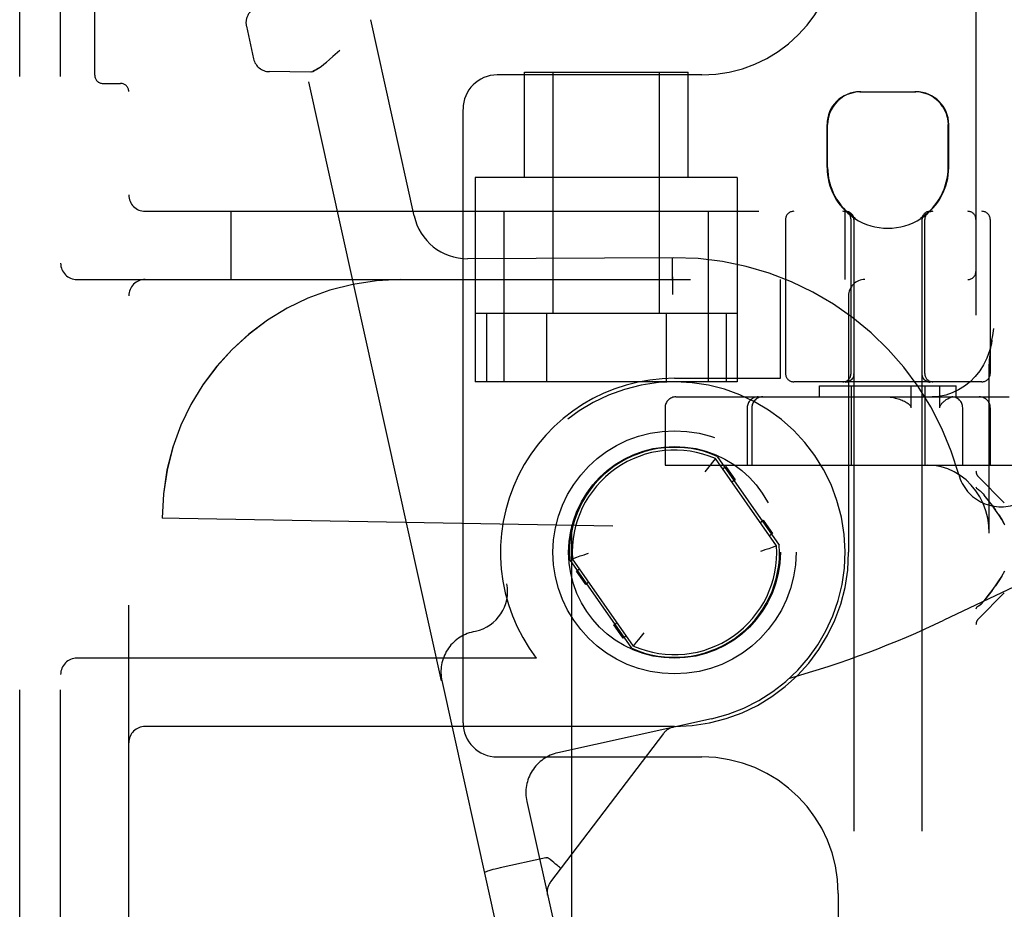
# Model space of a CAD drawing. Header units: inches. Extents: x 0 to 204, y 0 to 132.
# Tile 85 of 114: x 119.52 to 121.33, y 49.68 to 51.31. Entities that reach past the tile are written whole.
import ezdxf

# ---------------------------------------------------------------- set-up
doc = ezdxf.new("R2010")
doc.units = ezdxf.units.IN
doc.header["$LTSCALE"] = 11.243375
doc.header["$MEASUREMENT"] = 0
doc.linetypes.add('HIDDEN', pattern=[0.2, 0.1, -0.1])
doc.layers.add('DEFAULT_2', color=8, linetype='HIDDEN')

msp = doc.modelspace()

# ---------------------------------------------------------------- linework, layer by layer
at = {"layer": 'DEFAULT_2', "color": 8, "linetype": 'HIDDEN'}
for p, q in [((119.524, 46.7095), (119.524, 52.2095)), ((119.599, 46.7095), (119.599, 52.2095)), ((119.724, 46.8645), (119.724, 52.0545)), ((119.6615, 51.2089), (119.6615, 51.9601)), ((121.2765, 51.8937), (121.2765, 47.4592)), ((120.2469, 50.951), (120.1672, 51.3107)), ((119.9394, 51.2987), (119.9526, 51.239)), ((120.1106, 51.2543), (120.0979, 51.2431)), ((120.0562, 51.2148), (119.9817, 51.2155)), ((120.2973, 50.0992), (120.0502, 51.2148)), ((120.0585, 51.2151), (120.0562, 51.2148)), ((120.774, 51.2095), (120.399, 51.2095)), ((120.449, 51.0215), (120.449, 51.2145)), ((120.449, 51.2145), (120.749, 51.2145)), ((120.5015, 50.772), (120.5015, 51.2145)), ((120.6965, 50.772), (120.6965, 51.2145)), ((120.749, 51.0215), (120.749, 51.2145)), ((119.6765, 51.1939), (119.709, 51.1939)), ((121.0635, 51.1785), (121.1665, 51.1785)), ((120.3365, 50.022), (120.3365, 51.147)), ((121.0035, 51.04), (121.0035, 51.1185)), ((121.0045, 51.04), (121.0045, 51.1185)), ((121.2255, 51.04), (121.2255, 51.1185)), ((121.2265, 51.04), (121.2265, 51.1185)), ((120.359, 51.0215), (120.359, 50.647)), ((120.839, 51.0215), (120.359, 51.0215)), ((120.839, 51.0215), (120.839, 50.647)), ((119.754, 50.9595), (122.069, 50.9595)), ((119.9115, 50.8345), (119.9115, 50.9595)), ((120.4115, 50.9595), (120.4115, 50.647)), ((120.7865, 50.647), (120.7865, 50.9595)), ((121.0365, 50.8345), (121.0365, 50.9595)), ((120.9275, 50.9445), (120.9275, 50.662)), ((121.0475, 50.662), (121.0475, 50.9445)), ((121.0525, 50.9477), (121.0525, 47.4785)), ((121.0543, 50.9477), (121.0525, 50.9477)), ((121.0543, 50.9477), (121.0543, 50.9465)), ((121.1757, 50.9477), (121.1757, 50.9465)), ((121.1775, 50.9477), (121.1757, 50.9477)), ((121.1775, 50.9477), (121.1775, 47.4785)), ((121.1825, 50.662), (121.1825, 50.9445)), ((121.3025, 50.9445), (121.3025, 50.662)), ((120.7218, 50.8745), (120.3448, 50.8726)), ((120.7198, 50.8745), (120.7198, 50.8739)), ((120.7198, 50.8739), (120.7199, 50.8547)), ((120.7199, 50.8547), (120.72, 50.8328)), ((119.629, 50.8345), (121.959, 50.8345)), ((120.918, 50.6535), (120.918, 50.8345)), ((120.7201, 50.8158), (120.7202, 50.807)), ((121.043, 50.8045), (121.043, 50.3345)), ((120.839, 50.772), (120.359, 50.772)), ((120.3796, 50.772), (120.3796, 50.647)), ((120.4893, 50.772), (120.4893, 50.647)), ((120.7087, 50.772), (120.7087, 50.647)), ((120.8184, 50.772), (120.8184, 50.647)), ((121.3058, 50.7231), (121.3071, 50.7317)), ((121.0525, 50.6799), (121.0525, 50.6711)), ((121.0525, 50.6711), (121.0526, 50.6616)), ((121.3008, 50.3695), (121.3008, 50.671)), ((120.724, 50.6535), (120.918, 50.6535)), ((121.0465, 50.6494), (121.0461, 50.6492)), ((121.0468, 50.6497), (121.0465, 50.6494)), ((121.0477, 50.6504), (121.0474, 50.6501)), ((121.048, 50.6507), (121.0477, 50.6504)), ((121.0483, 50.6509), (121.048, 50.6506)), ((121.0484, 50.651), (121.0482, 50.6509)), ((121.0526, 50.6611), (121.0526, 50.6616)), ((121.0526, 50.6607), (121.0526, 50.6611)), ((121.1774, 50.6616), (121.1774, 50.6611)), ((121.1818, 50.6509), (121.1816, 50.651)), ((121.182, 50.6506), (121.1817, 50.6509)), ((121.1823, 50.6504), (121.182, 50.6507)), ((121.1826, 50.6501), (121.1823, 50.6504)), ((121.1829, 50.6499), (121.1826, 50.6501)), ((121.1832, 50.6497), (121.1829, 50.6499)), ((121.1832, 50.6497), (121.1829, 50.6499)), ((120.839, 50.647), (120.359, 50.647)), ((121.2875, 50.647), (120.9425, 50.647)), ((120.99, 50.6195), (120.99, 50.6395)), ((120.99, 50.6395), (121.24, 50.6395)), ((121.0376, 50.6466), (121.038, 50.6466)), ((121.039, 50.647), (121.0389, 50.647)), ((121.0392, 50.647), (121.039, 50.647)), ((121.0394, 50.647), (121.0392, 50.647)), ((121.0397, 50.6471), (121.0394, 50.647)), ((121.0399, 50.6471), (121.0397, 50.647)), ((121.0402, 50.6471), (121.0399, 50.6471)), ((121.0399, 50.6468), (121.0403, 50.6469)), ((121.0405, 50.6471), (121.0402, 50.6471)), ((121.0408, 50.6472), (121.0405, 50.6471)), ((121.0441, 50.6481), (121.0444, 50.6482)), ((121.0458, 50.649), (121.0455, 50.6488)), ((121.0458, 50.649), (121.0461, 50.6492)), ((121.0462, 50.6492), (121.0458, 50.649)), ((121.0475, 50.6395), (121.0475, 50.4945)), ((121.1573, 50.6395), (121.1573, 50.5995)), ((121.1825, 50.6395), (121.1825, 50.4945)), ((121.1842, 50.649), (121.1838, 50.6492)), ((121.1845, 50.6488), (121.1842, 50.649)), ((121.1849, 50.6486), (121.1845, 50.6488)), ((121.1849, 50.6486), (121.1845, 50.6488)), ((121.1856, 50.6482), (121.1852, 50.6484)), ((121.1898, 50.6471), (121.1895, 50.6471)), ((121.1906, 50.647), (121.1903, 50.6471)), ((121.1908, 50.647), (121.1905, 50.647)), ((121.191, 50.647), (121.1908, 50.647)), ((121.1911, 50.647), (121.191, 50.647)), ((121.2103, 50.5995), (121.2103, 50.6395)), ((121.24, 50.6195), (121.24, 50.6395)), ((120.7267, 50.6195), (121.3372, 50.6195)), ((120.7067, 50.5995), (120.7067, 50.4945)), ((120.8573, 50.5995), (120.8573, 50.4945)), ((120.8657, 50.5995), (120.8657, 50.4945)), ((121.2521, 50.4945), (121.2521, 50.5995)), ((121.3026, 50.5995), (121.3026, 50.4945)), ((120.799, 50.5064), (120.7934, 50.4995)), ((120.7988, 50.5062), (120.7984, 50.5056)), ((120.9111, 50.3462), (120.799, 50.5064)), ((120.8023, 50.5104), (120.916, 50.3479)), ((120.7067, 50.4945), (121.3457, 50.4945)), ((120.7893, 50.4944), (120.7821, 50.4852)), ((120.7934, 50.4995), (120.7893, 50.4944)), ((120.812, 50.4877), (120.8178, 50.4917)), ((120.8178, 50.4917), (120.835, 50.4672)), ((120.7821, 50.4852), (120.7795, 50.4819)), ((121.3284, 50.4253), (121.2809, 50.4728)), ((120.835, 50.4672), (120.8293, 50.4632)), ((121.2824, 50.4484), (121.2809, 50.4494)), ((121.2824, 50.4484), (121.2841, 50.4472)), ((121.2859, 50.4456), (121.2841, 50.4472)), ((121.2896, 50.4418), (121.2915, 50.4395)), ((121.299, 50.4301), (121.2915, 50.4395)), ((121.306, 50.4209), (121.3125, 50.412)), ((119.7851, 50.397), (119.785, 50.397)), ((119.816, 50.3965), (119.785, 50.397)), ((120.6111, 50.3826), (119.816, 50.3965)), ((120.535, 50.3839), (120.535, 48.5351)), ((120.5351, 50.3839), (120.535, 50.3839)), ((120.6111, 48.5364), (120.6111, 50.3826)), ((120.8809, 50.3894), (120.8866, 50.3934)), ((120.8866, 50.3934), (120.9038, 50.3689)), ((121.6082, 50.3962), (121.2178, 50.2101)), ((121.3296, 50.3844), (121.3284, 50.3865)), ((120.9038, 50.3689), (120.8981, 50.3649)), ((120.9027, 50.3433), (120.8966, 50.3412)), ((120.9111, 50.3462), (120.9027, 50.3433)), ((120.5369, 50.3228), (120.5453, 50.3257)), ((120.5453, 50.3257), (120.5514, 50.3278)), ((120.6457, 50.1587), (120.532, 50.3211)), ((120.649, 50.1627), (120.5369, 50.3228)), ((120.5442, 50.3002), (120.5499, 50.3042)), ((120.5614, 50.2756), (120.5442, 50.3002)), ((121.3237, 50.2906), (121.3294, 50.3006)), ((120.5671, 50.2796), (120.5614, 50.2756)), ((121.3284, 50.2601), (121.2809, 50.2126)), ((121.2809, 50.2359), (121.2824, 50.2369)), ((121.2859, 50.2397), (121.2841, 50.2382)), ((121.2915, 50.2458), (121.2896, 50.2436)), ((120.613, 50.2019), (120.6187, 50.2059)), ((120.6302, 50.1773), (120.613, 50.2019)), ((120.3594, 50.1897), (120.3548, 50.1887)), ((120.636, 50.1813), (120.6302, 50.1773)), ((120.6587, 50.1746), (120.6659, 50.1838)), ((120.6659, 50.1838), (120.6685, 50.1871)), ((120.649, 50.1627), (120.6546, 50.1696)), ((120.6492, 50.1629), (120.6496, 50.1635)), ((120.6546, 50.1696), (120.6587, 50.1746)), ((120.4708, 50.1405), (119.629, 50.1405)), ((120.2978, 50.0993), (120.2973, 50.0992)), ((120.2978, 50.0993), (120.5454, 48.9814)), ((120.7916, 50.0294), (120.5104, 49.9671)), ((120.724, 50.0155), (119.754, 50.0155)), ((120.7039, 50.0027), (120.4969, 49.7306)), ((120.7206, 50.0137), (120.7209, 50.0138)), ((120.7213, 50.0138), (120.7207, 50.0137)), ((120.7207, 50.0137), (120.7213, 50.0138)), ((120.399, 49.9595), (120.774, 49.9595)), ((120.4534, 49.8777), (120.647, 49.0039)), ((120.488, 49.7746), (120.4045, 49.7561)), ((120.488, 49.7746), (120.4888, 49.7748)), ((120.5151, 49.7551), (120.5143, 49.756)), ((120.5152, 49.7547), (120.5151, 49.7551)), ((120.4914, 49.7059), (120.4913, 49.7065)), ((120.4913, 49.7065), (120.4914, 49.7063)), ((121.024, 49.7095), (121.024, 49.2095))]:
    msp.add_line(p, q, dxfattribs=at)
for points in [[(120.0585, 51.2151), (120.0612, 51.2159), (120.0643, 51.2173), (120.0678, 51.2193), (120.0718, 51.2219), (120.0762, 51.2251), (120.0811, 51.2289), (120.0863, 51.2331), (120.0919, 51.2379), (120.0979, 51.2431)], [(120.0718, 51.2219), (120.0678, 51.2193), (120.0643, 51.2173), (120.0612, 51.2159)], [(121.0657, 51.1785), (121.0596, 51.1783), (121.0533, 51.1773), (121.0469, 51.1757), (121.0406, 51.1734), (121.0346, 51.1703), (121.0288, 51.1665), (121.0236, 51.1622), (121.0188, 51.1573), (121.0146, 51.1517), (121.011, 51.1456), (121.0082, 51.139), (121.0061, 51.1322), (121.0049, 51.1254), (121.0045, 51.1185)], [(121.2154, 51.1517), (121.2112, 51.1573), (121.2064, 51.1622), (121.2012, 51.1665), (121.1954, 51.1703), (121.1894, 51.1734), (121.1831, 51.1757), (121.1767, 51.1773), (121.1704, 51.1783), (121.1643, 51.1785)], [(121.2154, 51.1517), (121.219, 51.1456), (121.2218, 51.139), (121.2239, 51.1322), (121.2251, 51.1254), (121.2255, 51.1185)], [(121.0375, 50.9595), (121.0379, 50.9595), (121.0383, 50.9595), (121.0387, 50.9595), (121.0391, 50.9594), (121.0394, 50.9594), (121.0398, 50.9593), (121.0402, 50.9593), (121.0406, 50.9592), (121.041, 50.9591), (121.0414, 50.959), (121.0418, 50.9589), (121.0421, 50.9588), (121.0425, 50.9587), (121.0429, 50.9585), (121.0433, 50.9584), (121.0436, 50.9582), (121.044, 50.9581), (121.0443, 50.9579), (121.0447, 50.9577), (121.045, 50.9575), (121.0454, 50.9573), (121.0457, 50.9571), (121.046, 50.9569), (121.0463, 50.9566), (121.0467, 50.9564), (121.047, 50.9562), (121.0473, 50.9559), (121.0476, 50.9556), (121.0479, 50.9554), (121.0481, 50.9551), (121.0484, 50.9548), (121.0487, 50.9545), (121.0489, 50.9542), (121.0492, 50.9539), (121.0494, 50.9536), (121.0497, 50.9533), (121.0499, 50.953), (121.0501, 50.9526), (121.0503, 50.9523), (121.0505, 50.952), (121.0507, 50.9516), (121.0509, 50.9513), (121.0511, 50.9509), (121.0512, 50.9505), (121.0514, 50.9502), (121.0515, 50.9498), (121.0517, 50.9494), (121.0518, 50.9491), (121.0519, 50.9487), (121.052, 50.9483), (121.0521, 50.9479), (121.0522, 50.9475), (121.0523, 50.9471), (121.0523, 50.9468), (121.0524, 50.9464), (121.0524, 50.946), (121.0525, 50.9456), (121.0525, 50.9452), (121.0525, 50.9448), (121.0525, 50.9445)], [(120.7198, 50.8745), (120.7198, 50.8739), (120.7198, 50.8722), (120.7202, 50.807)], [(121.3071, 50.7317), (121.3086, 50.7403), (121.3093, 50.7445)], [(121.3058, 50.7231), (121.3047, 50.7169), (121.3012, 50.7035), (121.2965, 50.6906), (121.2905, 50.6784), (121.2833, 50.667), (121.2751, 50.6565), (121.2658, 50.6471), (121.2556, 50.639), (121.2447, 50.6321), (121.2331, 50.6267), (121.221, 50.6227), (121.2086, 50.6203), (121.1959, 50.6195)], [(121.3008, 50.671), (121.3009, 50.6768), (121.3011, 50.6822), (121.3015, 50.6872), (121.3018, 50.6921), (121.3023, 50.6967), (121.3028, 50.7012), (121.3033, 50.7056), (121.3039, 50.71), (121.3045, 50.7143), (121.3051, 50.7187), (121.3058, 50.7231)], [(121.1775, 50.6756), (121.1774, 50.6664), (121.1774, 50.6616)], [(121.0474, 50.6501), (121.0471, 50.6499), (121.0468, 50.6497), (121.0465, 50.6494), (121.0461, 50.6492), (121.0458, 50.649), (121.0455, 50.6488), (121.0451, 50.6486), (121.0448, 50.6484), (121.0444, 50.6482), (121.0441, 50.6481), (121.0437, 50.6479), (121.0434, 50.6477), (121.043, 50.6476), (121.0426, 50.6475), (121.0422, 50.6473), (121.0419, 50.6472), (121.0415, 50.6471), (121.0411, 50.647), (121.0407, 50.6469), (121.0403, 50.6469), (121.0399, 50.6468), (121.0395, 50.6468), (121.0391, 50.6467), (121.0388, 50.6467), (121.0384, 50.6466), (121.038, 50.6466)], [(121.0474, 50.6501), (121.0471, 50.6499), (121.0468, 50.6497)], [(121.0468, 50.6497), (121.0471, 50.6499), (121.0474, 50.6501)], [(121.0526, 50.6607), (121.0526, 50.6603), (121.0526, 50.66), (121.0526, 50.6596), (121.0525, 50.6592), (121.0524, 50.6588), (121.0524, 50.6585), (121.0523, 50.6581), (121.0522, 50.6577), (121.0521, 50.6573), (121.052, 50.657), (121.0519, 50.6566), (121.0518, 50.6563), (121.0516, 50.6559), (121.0515, 50.6556), (121.0513, 50.6552), (121.0512, 50.6549), (121.051, 50.6545), (121.0508, 50.6542), (121.0506, 50.6539), (121.0504, 50.6536), (121.0502, 50.6532), (121.05, 50.6529), (121.0498, 50.6526), (121.0495, 50.6523), (121.0493, 50.652), (121.0491, 50.6517), (121.0488, 50.6514), (121.0485, 50.6512), (121.0484, 50.651)], [(121.0484, 50.651), (121.0485, 50.6512), (121.0488, 50.6514), (121.0491, 50.6517), (121.0493, 50.652), (121.0495, 50.6523), (121.0498, 50.6526), (121.05, 50.6529)], [(121.0502, 50.6532), (121.0504, 50.6536), (121.0506, 50.6539)], [(121.1774, 50.6611), (121.1774, 50.6607), (121.1774, 50.6603), (121.1774, 50.66), (121.1774, 50.6596), (121.1775, 50.6592), (121.1775, 50.6588), (121.1776, 50.6585), (121.1777, 50.6581), (121.1778, 50.6577), (121.1779, 50.6573), (121.178, 50.657), (121.1781, 50.6566), (121.1782, 50.6563), (121.1784, 50.6559), (121.1785, 50.6556), (121.1787, 50.6552), (121.1788, 50.6549), (121.179, 50.6545), (121.1792, 50.6542), (121.1794, 50.6539), (121.1796, 50.6536), (121.1798, 50.6532), (121.18, 50.6529), (121.1802, 50.6526), (121.1805, 50.6523), (121.1807, 50.652), (121.1809, 50.6517), (121.1812, 50.6514), (121.1815, 50.6512), (121.1816, 50.651)], [(121.1823, 50.6504), (121.1826, 50.6501), (121.1829, 50.6499), (121.1832, 50.6497), (121.1835, 50.6494), (121.1839, 50.6492), (121.1842, 50.649), (121.1845, 50.6488)], [(121.1839, 50.6492), (121.1835, 50.6494), (121.1832, 50.6497)], [(121.0384, 50.6466), (121.0388, 50.6467), (121.0391, 50.6467)], [(121.0452, 50.6487), (121.0449, 50.6485), (121.0445, 50.6483), (121.0442, 50.6482), (121.0439, 50.648), (121.0435, 50.6479), (121.0432, 50.6478), (121.0429, 50.6477), (121.0425, 50.6476), (121.0422, 50.6475), (121.0419, 50.6474), (121.0416, 50.6473), (121.0413, 50.6473), (121.041, 50.6472), (121.0407, 50.6472)], [(121.0407, 50.6469), (121.0411, 50.647), (121.0415, 50.6471), (121.0419, 50.6472)], [(121.0455, 50.6488), (121.0451, 50.6486), (121.0448, 50.6485), (121.0445, 50.6483), (121.0441, 50.6481), (121.0438, 50.648), (121.0434, 50.6479), (121.0431, 50.6477), (121.0427, 50.6476), (121.0424, 50.6475), (121.0421, 50.6474), (121.0417, 50.6474), (121.0414, 50.6473), (121.0411, 50.6472), (121.0408, 50.6472)], [(121.0422, 50.6473), (121.0426, 50.6475), (121.043, 50.6476), (121.0434, 50.6477), (121.0437, 50.6479)], [(121.0448, 50.6484), (121.0451, 50.6486), (121.0455, 50.6488)], [(121.1893, 50.6472), (121.189, 50.6472), (121.1887, 50.6473), (121.1884, 50.6473), (121.1881, 50.6474), (121.1878, 50.6475), (121.1875, 50.6476), (121.1871, 50.6477), (121.1868, 50.6478), (121.1865, 50.6479), (121.1861, 50.648), (121.1858, 50.6482), (121.1855, 50.6483), (121.1851, 50.6485), (121.1848, 50.6487)], [(121.1849, 50.6486), (121.1852, 50.6484), (121.1856, 50.6482), (121.1859, 50.6481), (121.1863, 50.6479)], [(121.1895, 50.6471), (121.1892, 50.6472), (121.1889, 50.6472), (121.1886, 50.6473), (121.1883, 50.6474), (121.1879, 50.6474), (121.1876, 50.6475), (121.1873, 50.6476), (121.1869, 50.6477), (121.1866, 50.6479), (121.1862, 50.648), (121.1859, 50.6481), (121.1855, 50.6483), (121.1852, 50.6485), (121.1849, 50.6486)], [(121.187, 50.6476), (121.1866, 50.6477), (121.1863, 50.6479), (121.1859, 50.6481)], [(121.1866, 50.6477), (121.187, 50.6476), (121.1874, 50.6475), (121.1878, 50.6473), (121.1881, 50.6472), (121.1885, 50.6471), (121.1889, 50.647), (121.1893, 50.6469), (121.1897, 50.6469), (121.1901, 50.6468), (121.1905, 50.6468), (121.1909, 50.6467), (121.1912, 50.6467), (121.1916, 50.6466), (121.192, 50.6466), (121.1924, 50.6466)], [(121.1924, 50.6466), (121.192, 50.6466), (121.1916, 50.6466), (121.1912, 50.6467), (121.1909, 50.6467), (121.1905, 50.6468), (121.1901, 50.6468), (121.1897, 50.6469), (121.1893, 50.6469), (121.1889, 50.647), (121.1885, 50.6471), (121.1881, 50.6472), (121.1878, 50.6473), (121.1874, 50.6475)], [(121.1903, 50.647), (121.1901, 50.6471), (121.1898, 50.6471)], [(121.1116, 50.6195), (121.1154, 50.6194), (121.119, 50.6191), (121.1224, 50.6186), (121.1256, 50.618), (121.1286, 50.6173), (121.1314, 50.6166), (121.134, 50.6158), (121.1365, 50.615), (121.1389, 50.6141), (121.1411, 50.6132), (121.1432, 50.6123), (121.1452, 50.6114), (121.1471, 50.6104), (121.1488, 50.6094), (121.1505, 50.6083), (121.152, 50.6073), (121.1534, 50.6061), (121.1547, 50.6049), (121.1557, 50.6037), (121.1565, 50.6024), (121.1571, 50.601), (121.1573, 50.5995)], [(121.2192, 50.6124), (121.2219, 50.6144), (121.2247, 50.6161), (121.2274, 50.6175), (121.23, 50.6185), (121.2325, 50.6192), (121.2347, 50.6195)], [(121.2103, 50.5995), (121.2105, 50.6009), (121.2108, 50.6022), (121.2112, 50.6034), (121.2119, 50.6046), (121.2125, 50.6056), (121.2133, 50.6067), (121.2142, 50.6077), (121.2151, 50.6086), (121.2161, 50.6096), (121.2171, 50.6106), (121.2181, 50.6115), (121.2192, 50.6124)], [(121.3008, 50.3695), (121.3001, 50.3836), (121.298, 50.3973), (121.2945, 50.4108), (121.2896, 50.4238), (121.2835, 50.436), (121.2761, 50.4475), (121.2676, 50.4579), (121.2582, 50.4673), (121.2478, 50.4754), (121.2367, 50.4821), (121.2249, 50.4875), (121.2127, 50.4914), (121.2003, 50.4937), (121.1875, 50.4945)], [(121.2765, 50.4548), (121.2768, 50.4533), (121.2777, 50.4519), (121.2791, 50.4506), (121.2809, 50.4494)], [(121.2896, 50.4418), (121.2878, 50.4438), (121.2859, 50.4456)], [(121.3125, 50.412), (121.306, 50.4209), (121.299, 50.4301)], [(121.3284, 50.3865), (121.3237, 50.3948), (121.3184, 50.4033), (121.3125, 50.412)], [(121.3184, 50.4033), (121.3237, 50.3948), (121.3284, 50.3865)], [(120.5514, 50.3278), (120.5586, 50.3302), (120.5625, 50.3315), (120.5665, 50.3328)], [(120.8966, 50.3412), (120.8894, 50.3388), (120.8855, 50.3375), (120.8815, 50.3363)], [(121.3237, 50.2906), (121.3184, 50.2821), (121.3125, 50.2734)], [(121.3125, 50.2734), (121.3184, 50.282), (121.3237, 50.2905)], [(121.2915, 50.2458), (121.299, 50.2552), (121.306, 50.2644), (121.3125, 50.2734)], [(121.306, 50.2645), (121.299, 50.2553), (121.2915, 50.2458)], [(121.2809, 50.2359), (121.2791, 50.2348), (121.2777, 50.2335), (121.2768, 50.2321), (121.2765, 50.2305)], [(121.2824, 50.2369), (121.2841, 50.2382), (121.2859, 50.2397), (121.2877, 50.2416), (121.2896, 50.2436)], [(120.4923, 49.7741), (120.4917, 49.7745), (120.491, 49.7747), (120.4903, 49.7748), (120.4896, 49.7748), (120.4888, 49.7748), (120.488, 49.7746)], [(120.5143, 49.756), (120.513, 49.7573), (120.5112, 49.7589), (120.5089, 49.7609), (120.5061, 49.7632), (120.503, 49.7658), (120.4996, 49.7685), (120.496, 49.7713), (120.4923, 49.7741)], [(120.4045, 49.7561), (120.4, 49.7551), (120.3955, 49.754), (120.3913, 49.7529), (120.3874, 49.7519), (120.384, 49.7509), (120.3811, 49.7499), (120.3787, 49.7491), (120.377, 49.7483), (120.376, 49.7477), (120.3758, 49.7473)]]:
    msp.add_lwpolyline(points, dxfattribs=at)
for radius in [0.2228, 0.194]:
    msp.add_circle((120.724, 50.3345), radius, dxfattribs=at)
for centre, radius, start, end in [((120.774, 51.4595), 0.25, 270, 360), ((119.9687, 51.3051), 0.03, 102.49, 192.49), ((119.9819, 51.2455), 0.03, 192.49, 269.49), ((119.6765, 51.2089), 0.015, 180, 270), ((120.399, 51.147), 0.0625, 90, 180), ((119.709, 51.1789), 0.015, 0, 90), ((121.0635, 51.1185), 0.06, 90, 180), ((121.1665, 51.1185), 0.06, 0, 90), ((121.115, 51.04), 0.1115, 180, 235.907), ((121.115, 51.04), 0.1105, 180, 236.6915), ((121.115, 51.04), 0.1105, 303.3085, 360), ((121.115, 51.04), 0.1115, 304.093, 360), ((119.754, 50.9895), 0.03, 180, 270), ((120.9425, 50.9445), 0.015, 90, 180), ((121.0325, 50.9445), 0.015, 0, 90), ((121.0375, 50.9445), 0.015, 0, 90), ((121.1925, 50.9445), 0.015, 90, 180), ((121.1975, 50.9445), 0.015, 90, 180), ((121.2615, 50.9445), 0.015, 0, 90), ((121.2875, 50.9445), 0.015, 0, 90), ((120.3445, 50.9726), 0.1, 192.49, 270.14), ((121.115, 51.04), 0.1115, 237.033, 302.967), ((120.724, 50.3345), 0.54, 15.288, 90.2336), ((119.629, 50.8645), 0.03, 180, 270), ((121.2615, 50.8495), 0.015, 270, 360), ((119.754, 50.8045), 0.03, 90, 180), ((120.2225, 50.397), 0.4375, 90, 180), ((120.2226, 50.397), 0.4375, 90, 180), ((121.073, 50.8045), 0.03, 90, 180), ((120.724, 50.3345), 0.319, 90, 217.4559), ((120.9425, 50.662), 0.015, 180, 270), ((121.0325, 50.662), 0.015, 270, 360), ((121.1975, 50.662), 0.015, 180, 270), ((121.2875, 50.662), 0.015, 270, 360), ((120.724, 50.3345), 0.3125, 282.49, 190.6414), ((120.7267, 50.5995), 0.02, 90, 180), ((120.8773, 50.5995), 0.02, 90, 180), ((120.8857, 50.5995), 0.02, 90, 180), ((121.2321, 50.5995), 0.02, 0, 90), ((121.2826, 50.5995), 0.02, 0, 90), ((120.724, 50.3345), 0.1925, 66.0027, 183.9973), ((120.724, 50.3345), 0.1875, 66.4239, 183.5761), ((121.3221, 50.498), 0.08, 195.288, 295.4899), ((121.2915, 50.4834), 0.015, 180, 225), ((120.724, 50.3345), 0.1925, 246.0027, 3.9973), ((120.724, 50.3345), 0.1875, 246.4239, 3.5761), ((120.724, 50.3345), 0.319, 270, 360), ((120.3432, 50.263), 0.075, 282.49, 10.6414), ((120.4584, 51.803), 1.7646, 285.678, 295.49), ((121.2915, 50.202), 0.015, 135, 180), ((120.371, 50.1155), 0.075, 102.49, 192.49), ((119.629, 50.1105), 0.03, 90, 180), ((120.399, 50.022), 0.0625, 180, 270), ((119.754, 49.9855), 0.03, 90, 180), ((120.7278, 49.9846), 0.03, 102.49, 142.7355), ((120.5266, 49.8939), 0.075, 102.49, 192.49), ((120.774, 49.7095), 0.25, 0, 90), ((120.5207, 49.7124), 0.03, 142.7355, 192.49)]:
    msp.add_arc(centre, radius, start, end, dxfattribs=at)

doc.saveas('drawing.dxf')
